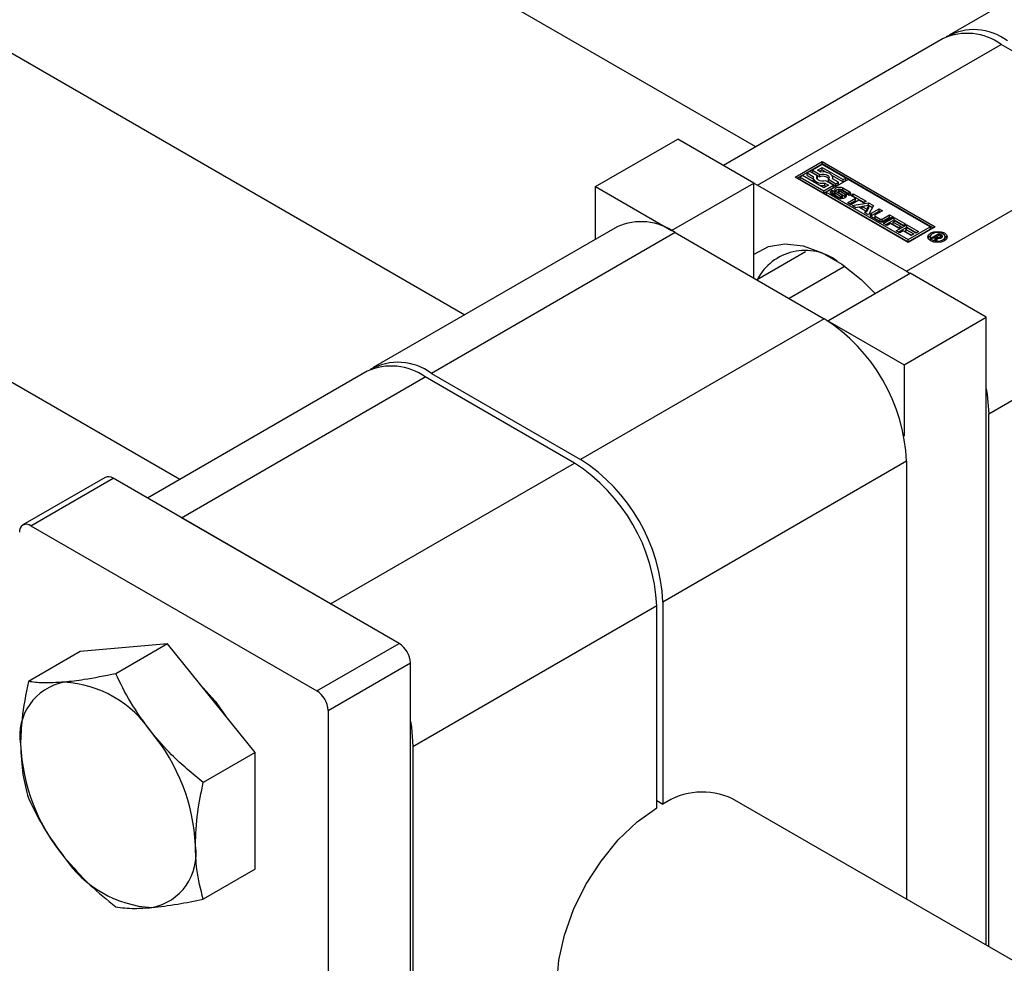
# Paper-space layout 'Sheet1' of a CAD drawing. Header units: millimetres. Extents: x 0 to 23548, y 0 to 16632.
# Tile 28 of 143: x 4083 to 4142, y 4989 to 5046. Entities that reach past the tile are written whole.
import ezdxf

# ---------------------------------------------------------------- set-up
doc = ezdxf.new("R2010")
doc.units = ezdxf.units.MM
doc.linetypes.add('SLD-Sólida', pattern=[0])

psp = doc.layouts.new('Sheet1')

# ---------------------------------------------------------------- linework, layer by layer
at = {"color": 7, "linetype": 'SLD-Sólida', "lineweight": 25, "ltscale": 28}
for p, q in [((4127.289, 5037.921), (3204.313, 5570.743)), ((3195.564, 5555.587), (4109.787, 5027.817)), ((4092.64, 5017.919), (3169.665, 5550.741)), ((4153.596, 5053.108), (4138.932, 5044.643)), ((4138.561, 5044.428), (4125.347, 5036.8)), ((4127.397, 5035.617), (4142.061, 5044.082)), ((4151.032, 5038.903), (4142.061, 5044.082)), ((4117.652, 5035.527), (4122.602, 5038.385)), ((4127.181, 5035.742), (4122.602, 5038.385)), ((4136.369, 5030.438), (4151.032, 5038.903)), ((4129.656, 5036.099), (4131.28, 5037.037)), ((4129.779, 5036.027), (4131.28, 5036.894)), ((4131.28, 5036.86), (4130.698, 5036.524)), ((4131.004, 5036.524), (4131.28, 5036.683)), ((4131.28, 5037.037), (4138.086, 5033.108)), ((4131.28, 5036.894), (4131.28, 5037.037)), ((4137.962, 5033.036), (4131.28, 5036.894)), ((4132.704, 5036.038), (4131.28, 5036.86)), ((4131.28, 5036.683), (4132.55, 5035.949)), ((4131.28, 5036.54), (4131.28, 5036.683)), ((4136.461, 5032.17), (4129.656, 5036.099)), ((4130.115, 5036.187), (4129.962, 5036.099)), ((4129.962, 5036.099), (4131.386, 5035.277)), ((4129.962, 5035.956), (4129.962, 5036.099)), ((4131.386, 5035.454), (4130.115, 5036.187)), ((4130.544, 5036.435), (4130.391, 5036.347)), ((4130.391, 5036.347), (4130.754, 5036.137)), ((4130.391, 5036.204), (4130.391, 5036.347)), ((4130.391, 5036.204), (4130.742, 5036.001)), ((4131.005, 5036.169), (4130.544, 5036.435)), ((4130.698, 5036.524), (4131.158, 5036.258)), ((4130.698, 5036.381), (4130.698, 5036.524)), ((4130.698, 5036.381), (4131.158, 5036.115)), ((4130.742, 5036.068), (4130.742, 5035.925)), ((4130.982, 5035.997), (4131.005, 5036.026)), ((4131.214, 5036.402), (4131.004, 5036.524)), ((4131.005, 5036.026), (4131.005, 5036.169)), ((4131.128, 5036.452), (4131.28, 5036.54)), ((4131.158, 5036.115), (4131.158, 5036.258)), ((4131.28, 5036.54), (4131.546, 5036.386)), ((4131.661, 5035.825), (4131.661, 5035.967)), ((4131.661, 5035.967), (4132.121, 5035.702)), ((4131.884, 5036.191), (4132.55, 5035.807)), ((4132.275, 5035.79), (4131.911, 5036)), ((4131.923, 5035.993), (4131.923, 5036.068)), ((4132.55, 5035.949), (4132.704, 5036.038)), ((4132.704, 5035.895), (4132.704, 5036.038)), ((4117.652, 5035.527), (4122.231, 5032.884)), ((4117.652, 5032.358), (4117.652, 5035.527)), ((4122.231, 5032.884), (4127.181, 5035.742)), ((4127.181, 5030.027), (4127.181, 5035.742)), ((4127.181, 5035.736), (4127.397, 5035.617)), ((4127.397, 5035.617), (4136.369, 5030.438)), ((4129.962, 5035.956), (4131.386, 5035.134)), ((4131.386, 5035.277), (4131.968, 5035.613)), ((4131.661, 5035.613), (4131.386, 5035.454)), ((4131.386, 5035.134), (4131.968, 5035.47)), ((4131.452, 5035.734), (4131.661, 5035.613)), ((4131.452, 5035.591), (4131.452, 5035.734)), ((4131.452, 5035.591), (4131.538, 5035.542)), ((4131.968, 5035.613), (4131.508, 5035.879)), ((4132.857, 5035.949), (4131.539, 5035.189)), ((4131.661, 5035.825), (4132.121, 5035.559)), ((4131.968, 5035.47), (4131.968, 5035.613)), ((4132.121, 5035.702), (4132.275, 5035.79)), ((4132.121, 5035.559), (4132.121, 5035.702)), ((4132.121, 5035.559), (4132.275, 5035.647)), ((4132.275, 5035.647), (4132.275, 5035.79)), ((4132.535, 5035.454), (4132.918, 5035.233)), ((4132.535, 5035.311), (4132.535, 5035.454)), ((4132.55, 5035.807), (4132.55, 5035.949)), ((4132.55, 5035.807), (4132.704, 5035.895)), ((4137.779, 5033.108), (4132.857, 5035.949)), ((4131.386, 5035.134), (4131.386, 5035.277)), ((4131.539, 5035.189), (4131.539, 5035.046)), ((4131.539, 5035.189), (4136.461, 5032.347)), ((4131.539, 5035.046), (4136.461, 5032.204)), ((4132.257, 5034.85), (4131.874, 5035.07)), ((4131.883, 5035.308), (4132.042, 5035.216)), ((4131.883, 5035.165), (4131.883, 5035.308)), ((4131.883, 5035.165), (4132.028, 5035.081)), ((4132.028, 5035.197), (4132.028, 5035.054)), ((4132.029, 5035.048), (4132.029, 5035.191)), ((4132.042, 5035.216), (4132.038, 5035.214)), ((4132.043, 5035.026), (4132.043, 5035.169)), ((4132.068, 5035.151), (4132.396, 5034.962)), ((4132.068, 5035.008), (4132.068, 5035.151)), ((4132.068, 5035.008), (4132.396, 5034.819)), ((4132.483, 5035.009), (4132.133, 5035.221)), ((4132.273, 5035.339), (4132.273, 5035.196)), ((4132.278, 5035.18), (4132.278, 5035.323)), ((4132.294, 5035.162), (4132.294, 5035.305)), ((4132.312, 5035.292), (4132.664, 5035.079)), ((4132.312, 5035.149), (4132.312, 5035.292)), ((4132.312, 5035.149), (4132.664, 5034.936)), ((4132.719, 5035.152), (4132.392, 5035.341)), ((4132.396, 5034.819), (4132.396, 5034.962)), ((4132.441, 5034.802), (4132.441, 5034.943)), ((4132.484, 5034.802), (4132.484, 5034.939)), ((4132.519, 5034.818), (4132.519, 5034.961)), ((4132.535, 5035.311), (4132.918, 5035.09)), ((4132.664, 5034.936), (4132.664, 5035.079)), ((4132.714, 5034.894), (4132.664, 5034.936)), ((4132.907, 5034.995), (4132.748, 5035.087)), ((4132.759, 5035.081), (4132.759, 5035.099)), ((4132.76, 5035.08), (4132.76, 5035.106)), ((4132.805, 5034.557), (4133.289, 5034.837)), ((4132.918, 5035.09), (4132.918, 5035.233)), ((4133.005, 5035), (4133.161, 5035.091)), ((4133.289, 5034.837), (4133.005, 5035)), ((4133.129, 5034.929), (4133.161, 5034.948)), ((4133.161, 5035.091), (4133.938, 5034.642)), ((4133.161, 5034.948), (4133.161, 5035.091)), ((4133.161, 5034.948), (4133.814, 5034.571)), ((4133.289, 5034.694), (4133.289, 5034.837)), ((4133.014, 5034.437), (4132.805, 5034.557)), ((4132.929, 5034.486), (4133.289, 5034.694)), ((4133.498, 5034.716), (4133.014, 5034.437)), ((4133.099, 5034.387), (4134.08, 5034.56)), ((4133.323, 5034.258), (4133.099, 5034.387)), ((4133.289, 5034.278), (4134.08, 5034.417)), ((4133.487, 5034.287), (4133.323, 5034.258)), ((4133.909, 5034.044), (4133.487, 5034.287)), ((4133.782, 5034.552), (4133.498, 5034.716)), ((4134.091, 5034.392), (4133.7, 5034.325)), ((4133.7, 5034.182), (4133.7, 5034.325)), ((4133.7, 5034.325), (4133.975, 5034.166)), ((4133.7, 5034.182), (4133.975, 5034.024)), ((4133.938, 5034.642), (4133.782, 5034.552)), ((4133.975, 5034.166), (4134.091, 5034.392)), ((4133.975, 5034.024), (4134.091, 5034.25)), ((4134.08, 5034.56), (4134.382, 5034.386)), ((4134.08, 5034.417), (4134.08, 5034.56)), ((4134.08, 5034.417), (4134.324, 5034.276)), ((4134.382, 5034.386), (4134.083, 5033.82)), ((4134.091, 5034.25), (4134.091, 5034.392)), ((4134.25, 5033.928), (4134.712, 5034.195)), ((4134.712, 5034.195), (4134.921, 5034.074)), ((4134.712, 5034.052), (4134.712, 5034.195)), ((4133.859, 5033.949), (4133.909, 5034.044)), ((4134.083, 5033.82), (4133.859, 5033.949)), ((4133.909, 5033.92), (4133.909, 5034.044)), ((4133.975, 5034.024), (4133.975, 5034.166)), ((4134.25, 5033.785), (4134.712, 5034.052)), ((4134.25, 5033.785), (4134.25, 5033.928)), ((4134.694, 5033.444), (4134.25, 5033.7)), ((4134.456, 5033.784), (4134.456, 5033.641)), ((4134.921, 5034.074), (4134.482, 5033.821)), ((4134.482, 5033.748), (4134.777, 5033.578)), ((4134.482, 5033.605), (4134.482, 5033.748)), ((4134.482, 5033.605), (4134.777, 5033.435)), ((4134.712, 5034.052), (4134.798, 5034.003)), ((4134.904, 5033.578), (4135.343, 5033.831)), ((4134.904, 5033.435), (4135.343, 5033.688)), ((4134.985, 5033.299), (4135.625, 5033.668)), ((4135.552, 5033.71), (4135.09, 5033.444)), ((4135.343, 5033.831), (4135.552, 5033.71)), ((4135.343, 5033.688), (4135.343, 5033.831)), ((4135.343, 5033.688), (4135.428, 5033.639)), ((4135.625, 5033.668), (4136.325, 5033.264)), ((4135.625, 5033.525), (4135.625, 5033.668)), ((4118.948, 5033.106), (4104.284, 5024.641)), ((4134.777, 5033.435), (4134.777, 5033.578)), ((4134.904, 5033.435), (4134.904, 5033.578)), ((4135.192, 5033.179), (4134.985, 5033.299)), ((4135.109, 5033.227), (4135.625, 5033.525)), ((4135.41, 5033.305), (4135.192, 5033.179)), ((4135.879, 5033.034), (4135.41, 5033.305)), ((4135.676, 5033.458), (4135.567, 5033.395)), ((4135.567, 5033.395), (4136.036, 5033.125)), ((4135.567, 5033.252), (4135.567, 5033.395)), ((4135.567, 5033.252), (4135.912, 5033.053)), ((4135.625, 5033.525), (4136.201, 5033.193)), ((4136.169, 5033.174), (4135.676, 5033.458)), ((4135.746, 5032.859), (4136.386, 5033.229)), ((4135.87, 5032.788), (4136.386, 5033.086)), ((4136.036, 5033.125), (4135.879, 5033.034)), ((4136.325, 5033.264), (4136.169, 5033.174)), ((4136.437, 5033.019), (4136.328, 5032.956)), ((4136.386, 5033.229), (4137.086, 5032.825)), ((4136.386, 5033.086), (4136.386, 5033.229)), ((4136.386, 5033.086), (4136.962, 5032.753)), ((4136.93, 5032.735), (4136.437, 5033.019)), ((4138.086, 5033.108), (4136.461, 5032.17)), ((4136.461, 5032.347), (4137.779, 5033.108)), ((4137.779, 5033.108), (4137.779, 5032.965)), ((4122.447, 5032.759), (4107.784, 5024.294)), ((4122.231, 5032.884), (4122.231, 5032.879)), ((4122.447, 5032.759), (4131.419, 5027.58)), ((4135.953, 5032.74), (4135.746, 5032.859)), ((4136.171, 5032.866), (4135.953, 5032.74)), ((4136.64, 5032.595), (4136.171, 5032.866)), ((4136.328, 5032.956), (4136.797, 5032.685)), ((4136.328, 5032.813), (4136.328, 5032.956)), ((4136.328, 5032.813), (4136.673, 5032.614)), ((4136.461, 5032.204), (4137.779, 5032.965)), ((4136.797, 5032.685), (4136.64, 5032.595)), ((4137.086, 5032.825), (4136.93, 5032.735)), ((4137.783, 5032.502), (4137.783, 5032.36)), ((4137.872, 5032.447), (4138.315, 5032.703)), ((4137.959, 5032.397), (4137.872, 5032.447)), ((4138.165, 5032.516), (4137.959, 5032.397)), ((4138.075, 5032.33), (4138.165, 5032.516)), ((4138.165, 5032.373), (4138.165, 5032.516)), ((4138.165, 5032.473), (4138.185, 5032.485)), ((4138.237, 5032.434), (4138.176, 5032.271)), ((4138.33, 5032.611), (4138.185, 5032.527)), ((4138.185, 5032.527), (4138.205, 5032.516)), ((4138.185, 5032.384), (4138.185, 5032.527)), ((4138.205, 5032.373), (4138.205, 5032.516)), ((4138.307, 5032.417), (4138.307, 5032.482)), ((4138.315, 5032.703), (4138.461, 5032.619)), ((4138.315, 5032.603), (4138.315, 5032.703)), ((4138.362, 5032.593), (4138.33, 5032.611)), ((4138.373, 5032.586), (4138.362, 5032.593)), ((4138.383, 5032.579), (4138.373, 5032.586)), ((4138.378, 5032.418), (4138.378, 5032.495)), ((4138.406, 5032.423), (4138.406, 5032.514)), ((4138.417, 5032.426), (4138.417, 5032.536)), ((4138.417, 5032.501), (4138.461, 5032.476)), ((4138.461, 5032.476), (4138.461, 5032.619)), ((4138.512, 5032.477), (4138.512, 5032.579)), ((4138.679, 5032.36), (4138.679, 5032.502)), ((4136.461, 5032.204), (4136.461, 5032.347)), ((4137.783, 5032.36), (4137.808, 5032.274)), ((4138.176, 5032.271), (4138.075, 5032.33)), ((4138.129, 5032.299), (4138.165, 5032.373)), ((4138.185, 5032.384), (4138.205, 5032.373)), ((4138.205, 5032.373), (4138.213, 5032.368)), ((4138.654, 5032.274), (4138.679, 5032.36)), ((4127.348, 5029.93), (4130.295, 5031.631)), ((4132.663, 5030.734), (4129.309, 5028.798)), ((4131.635, 5027.455), (4136.585, 5030.313)), ((4136.369, 5030.438), (4136.581, 5030.31)), ((4141.164, 5027.669), (4136.585, 5030.313)), ((4141.318, 5021.864), (4155.982, 5030.33)), ((4136.214, 5024.812), (4141.164, 5027.669)), ((4141.164, 4989.907), (4141.164, 5027.669)), ((4131.419, 5027.58), (4116.755, 5019.115)), ((4131.635, 5027.455), (4131.635, 5027.45)), ((4131.635, 5027.455), (4136.214, 5024.812)), ((4136.214, 5024.812), (4136.214, 5020.514)), ((4103.913, 5024.426), (4090.699, 5016.798)), ((4107.784, 5024.294), (4116.755, 5019.115)), ((4092.749, 5015.615), (4107.413, 5024.08)), ((4116.384, 5018.901), (4107.413, 5024.08)), ((4141.318, 4989.818), (4141.318, 5021.864)), ((4101.72, 5010.436), (4116.384, 5018.901)), ((4136.369, 5019.007), (4121.705, 5010.542)), ((4136.369, 5019.007), (4136.369, 4992.675)), ((4088.153, 5018.038), (4083.204, 5015.18)), ((4083.685, 5015.132), (4088.635, 5017.99)), ((4105.835, 5008.06), (4088.635, 5017.99)), ((4101.72, 5010.436), (4092.749, 5015.615)), ((4083.685, 5015.132), (4100.885, 5005.203)), ((4121.705, 5010.542), (4121.705, 4998.393)), ((4106.67, 5001.862), (4121.334, 5010.328)), ((4121.334, 4998.178), (4121.334, 5010.328)), ((4086.655, 5007.565), (4083.536, 5005.764)), ((4091.914, 5008.035), (4086.655, 5007.565)), ((4091.914, 5008.035), (4088.795, 5006.235)), ((4097.173, 5001.493), (4091.914, 5008.035)), ((4100.885, 5005.203), (4105.835, 5008.06)), ((4101.566, 5004.024), (4106.515, 5006.882)), ((4106.515, 4958.44), (4106.515, 5006.882)), ((4101.566, 5004.024), (4101.566, 4955.583)), ((4106.67, 5001.862), (4106.67, 4963.281)), ((4097.173, 5001.493), (4094.054, 4999.692)), ((4097.173, 4994.48), (4097.173, 5001.493)), ((5076.712, 4449.826), (4125.894, 4998.722)), ((4121.334, 4998.607), (4121.705, 4998.393)), ((4097.173, 4994.48), (4094.054, 4992.68))]:
    psp.add_line(p, q, dxfattribs=at)
at = {"color": 7, "linetype": 'SLD-Sólida', "lineweight": 25, "ltscale": 28, "flags": 128}
for points in [[(4130.754, 5036.137), (4130.743, 5036.053), (4130.767, 5035.97), (4130.826, 5035.894), (4130.915, 5035.827), (4131.03, 5035.776), (4131.163, 5035.742), (4131.307, 5035.728), (4131.452, 5035.734)], [(4131.508, 5035.879), (4131.396, 5035.857), (4131.278, 5035.856), (4131.166, 5035.877), (4131.07, 5035.917), (4131.001, 5035.972), (4130.965, 5036.037), (4130.966, 5036.105), (4131.005, 5036.169)], [(4131.158, 5036.258), (4131.27, 5036.28), (4131.388, 5036.281), (4131.5, 5036.26), (4131.596, 5036.22), (4131.665, 5036.165), (4131.701, 5036.1), (4131.699, 5036.032), (4131.661, 5035.967)], [(4131.911, 5036), (4131.923, 5036.084), (4131.899, 5036.166), (4131.84, 5036.243), (4131.75, 5036.309), (4131.636, 5036.361), (4131.503, 5036.395), (4131.359, 5036.409), (4131.214, 5036.402)], [(4132.133, 5035.221), (4132.071, 5035.274), (4132.049, 5035.337), (4132.071, 5035.4), (4132.132, 5035.453), (4132.224, 5035.489), (4132.333, 5035.502), (4132.442, 5035.489), (4132.535, 5035.454)], [(4131.874, 5035.07), (4131.838, 5035.096), (4131.811, 5035.125), (4131.795, 5035.157), (4131.791, 5035.19), (4131.798, 5035.223), (4131.816, 5035.254), (4131.845, 5035.283), (4131.883, 5035.308)], [(4131.883, 5035.165), (4131.845, 5035.14), (4131.819, 5035.115)], [(4132.664, 5035.079), (4132.723, 5035.025), (4132.742, 5034.963), (4132.719, 5034.901), (4132.657, 5034.848), (4132.564, 5034.813), (4132.456, 5034.801), (4132.348, 5034.814), (4132.257, 5034.85)], [(4132.535, 5035.311), (4132.442, 5035.346), (4132.35, 5035.359)], [(4132.484, 5034.939), (4132.491, 5034.94), (4132.498, 5034.941), (4132.504, 5034.944), (4132.509, 5034.947), (4132.514, 5034.95), (4132.516, 5034.954), (4132.518, 5034.958), (4132.519, 5034.962)], [(4132.918, 5035.233), (4132.954, 5035.207), (4132.981, 5035.177), (4132.996, 5035.146), (4133.001, 5035.112), (4132.994, 5035.079), (4132.975, 5035.048), (4132.946, 5035.019), (4132.907, 5034.995)], [(4132.973, 5035.045), (4132.954, 5035.064), (4132.918, 5035.09)], [(4134.25, 5033.785), (4134.216, 5033.761), (4134.197, 5033.743)], [(4137.821, 5032.739), (4138.009, 5032.812), (4138.231, 5032.837), (4138.453, 5032.812), (4138.641, 5032.739), (4138.766, 5032.63), (4138.81, 5032.502), (4138.766, 5032.374), (4138.641, 5032.266), (4138.453, 5032.193), (4138.231, 5032.168), (4138.009, 5032.193), (4137.821, 5032.266), (4137.695, 5032.374), (4137.651, 5032.502), (4137.695, 5032.63), (4137.821, 5032.739)], [(4137.665, 5032.431), (4137.695, 5032.488), (4137.808, 5032.588)], [(4137.914, 5032.685), (4137.817, 5032.601), (4137.783, 5032.502), (4137.817, 5032.403), (4137.914, 5032.319), (4138.059, 5032.263), (4138.231, 5032.244), (4138.402, 5032.263), (4138.548, 5032.319), (4138.645, 5032.403), (4138.679, 5032.502), (4138.645, 5032.601), (4138.548, 5032.685), (4138.402, 5032.742), (4138.231, 5032.761), (4138.059, 5032.742), (4137.914, 5032.685)], [(4138.654, 5032.588), (4138.766, 5032.488), (4138.797, 5032.431)], [(4127.181, 5031.454), (4127.207, 5031.474), (4128.058, 5031.92), (4129.048, 5032.083), (4130.14, 5031.958), (4131.295, 5031.548), (4132.471, 5030.869), (4133.626, 5029.945), (4134.471, 5029.092)], [(4141.164, 5023.371), (4141.223, 5023.034), (4141.318, 5021.864)], [(4093.854, 5005.602), (4094.773, 5004.576), (4095.39, 5003.711)], [(4106.515, 5003.369), (4106.575, 5003.032), (4106.67, 5001.862)], [(4117.145, 4983.566), (4117.079, 4983.605), (4116.337, 4984.25), (4115.786, 4985.149), (4115.447, 4986.271), (4115.332, 4987.572), (4115.447, 4989.006), (4115.786, 4990.518), (4116.337, 4992.054), (4117.079, 4993.556), (4117.986, 4994.969), (4119.024, 4996.241), (4120.153, 4997.324), (4121.334, 4998.178)]]:
    psp.add_lwpolyline(points, dxfattribs=at)
at = {"color": 7, "linetype": 'SLD-Sólida', "lineweight": 25, "ltscale": 784}
for centre, radius, start, end in [((4140.415, 5041.589), 3.376, 53.3054, 119.51564), ((4140.01, 5041.22), 3.521, 54.38242, 114.30712), ((4131.336, 5035.679), 0.471, 42.49117, 112.19889), ((4130.962, 5035.929), 0.22, 180.83982, 214.93757), ((4131.333, 5036.578), 0.994, 257.64114, 276.85822), ((4132.048, 5035.197), 0.0206, 154.98634, 198.51245), ((4132.048, 5035.054), 0.0206, 180.1049, 198.60246), ((4132.08, 5035.209), 0.0548, 200.07496, 227.5276), ((4132.08, 5035.066), 0.0548, 200.07496, 227.5276), ((4132.05, 5035.194), 0.024, 120.08132, 149.71125), ((4132.133, 5035.264), 0.131, 226.77381, 240.43375), ((4132.133, 5035.121), 0.131, 226.77381, 240.43375), ((4132.301, 5035.037), 0.32, 93.23012, 134.20527), ((4132.293, 5035.339), 0.0207, 112.97768, 170.19358), ((4132.302, 5035.339), 0.0293, 174.56339, 213.90864), ((4132.303, 5035.197), 0.0302, 180.89109, 213.51925), ((4132.346, 5035.367), 0.0814, 213.22777, 230.37442), ((4132.346, 5035.225), 0.0814, 213.22777, 230.37442), ((4132.312, 5035.306), 0.0587, 84.24472, 117.37594), ((4132.392, 5035.426), 0.156, 230.91521, 238.94805), ((4132.392, 5035.283), 0.156, 230.91521, 238.94805), ((4132.309, 5035.21), 0.154, 71.43443, 86.73325), ((4132.304, 5035.188), 0.177, 60.3702, 72.23925), ((4132.487, 5035.124), 0.186, 240.6051, 255.82528), ((4132.486, 5034.978), 0.183, 240.54663, 254.08346), ((4132.476, 5035.073), 0.134, 255.0371, 273.49041), ((4132.424, 5034.917), 0.109, 37.06088, 57.0978), ((4132.501, 5034.82), 0.018, 301.1273, 356.04803), ((4132.48, 5034.96), 0.0381, 3.49244, 36.98669), ((4132.653, 5035.035), 0.134, 48.72837, 60.31762), ((4132.702, 5035.089), 0.0619, 28.70735, 50.45043), ((4132.738, 5035.107), 0.0225, 296.84335, 338.17765), ((4132.737, 5035.106), 0.0227, 341.15652, 33.60653), ((4134.294, 5033.814), 0.122, 110.78342, 249.21658), ((4134.501, 5033.646), 0.0451, 185.6948, 245.62534), ((4134.496, 5033.784), 0.0392, 110.78342, 249.21658), ((4120.397, 5029.897), 3.521, 54.38242, 114.30712), ((4134.892, 5033.826), 0.43, 242.60967, 297.39033), ((4134.84, 5033.7), 0.138, 242.60967, 297.39033), ((4134.84, 5033.557), 0.138, 242.60967, 297.39033), ((4138.337, 5032.743), 0.263, 239.82645, 263.3108), ((4138.339, 5032.71), 0.295, 249.8468, 279.35735), ((4138.318, 5032.618), 0.137, 265.25022, 296.1848), ((4138.326, 5032.602), 0.119, 295.91093, 312.09439), ((4138.324, 5032.488), 0.108, 34.53935, 56.82631), ((4138.352, 5032.66), 0.243, 278.25462, 299.49787), ((4138.39, 5032.536), 0.0273, 306.48153, 29.89514), ((4138.346, 5032.42), 0.23, 43.96599, 60.03699), ((4138.33, 5032.253), 0.258, 52.4142, 59.58167), ((4138.437, 5032.541), 0.0982, 290.5233, 349.60643), ((4138.46, 5032.527), 0.0736, 357.03373, 45.54787), ((4130.266, 5028.432), 3.254, 53.49916, 152.11897), ((4125.622, 5018.518), 10.758, 2.60548, 57.39452), ((4105.362, 5021.218), 3.521, 54.38242, 114.30712), ((4105.767, 5021.587), 3.376, 53.3054, 119.51564), ((4110.587, 5009.838), 10.758, 2.60548, 57.39452), ((4110.959, 5010.053), 10.758, 2.60548, 57.39452), ((4088.353, 5017.596), 0.484, 54.38242, 114.30712), ((4083.419, 5014.807), 0.42, 50.79671, 189.21404), ((4105.038, 5006.814), 1.479, 2.60548, 57.39452), ((4086.294, 5002.513), 3.271, 100.54678, 189.25188), ((4085.29, 4998.952), 6.789, 33.43491, 86.57046), ((4100.088, 5003.957), 1.479, 2.60548, 57.39452), ((4082.181, 4995.389), 11.416, 2.63929, 39.77207), ((4094.47, 5002.513), 11.416, 182.63929, 219.77207), ((4124.092, 4994.835), 4.284, 65.12543, 123.86299), ((4090.356, 4995.389), 3.271, 280.54678, 9.25188), ((4091.361, 4998.95), 6.789, 213.43491, 266.57046)]:
    psp.add_arc(centre, radius, start, end, dxfattribs=at)
at = {"color": 7, "linetype": 'SLD-Sólida', "lineweight": 25, "ltscale": 28}
for points, knots in [([(4083.536, 5005.764), (4083.384, 5005.007), (4083.124, 5003.704), (4083.083, 5002.493), (4083.066, 5001.987)], [0, 0, 0, 0, 0.581944, 1, 1, 1, 1]), ([(4085.696, 5005.728), (4085.246, 5005.702), (4084.407, 5005.652), (4083.812, 5005.729), (4083.536, 5005.764)], [0, 0, 0, 0, 0.53526, 1, 1, 1, 1]), ([(4088.795, 5006.235), (4088.141, 5006.102), (4087.016, 5005.874), (4086.085, 5005.771), (4085.696, 5005.728)], [0, 0, 0, 0, 0.581944, 1, 1, 1, 1]), ([(4090.955, 5002.692), (4090.505, 5003.302), (4089.666, 5004.44), (4089.071, 5005.665), (4088.795, 5006.235)], [0, 0, 0, 0, 0.53526, 1, 1, 1, 1]), ([(4094.054, 4999.692), (4093.4, 5000.23), (4092.275, 5001.154), (4091.344, 5002.239), (4090.955, 5002.692)], [0, 0, 0, 0, 0.581944, 1, 1, 1, 1]), ([(4083.066, 5001.987), (4083.094, 5001.367), (4083.146, 5000.209), (4083.412, 4999.214), (4083.536, 4998.752)], [0, 0, 0, 0, 0.53526, 1, 1, 1, 1]), ([(4093.584, 4995.915), (4093.612, 4996.567), (4093.664, 4997.785), (4093.93, 4999.087), (4094.054, 4999.692)], [0, 0, 0, 0, 0.53526, 1, 1, 1, 1]), ([(4083.536, 4998.752), (4083.887, 4998.039), (4084.49, 4996.814), (4085.34, 4995.683), (4085.696, 4995.209)], [0, 0, 0, 0, 0.581944, 1, 1, 1, 1]), ([(4094.054, 4992.68), (4093.902, 4993.262), (4093.642, 4994.264), (4093.601, 4995.428), (4093.584, 4995.915)], [0, 0, 0, 0, 0.581944, 1, 1, 1, 1]), ([(4085.696, 4995.209), (4086.2, 4994.632), (4087.143, 4993.554), (4088.271, 4992.636), (4088.795, 4992.209)], [0, 0, 0, 0, 0.53526, 1, 1, 1, 1]), ([(4088.795, 4992.209), (4089.146, 4992.167), (4089.749, 4992.094), (4090.599, 4992.15), (4090.955, 4992.173)], [0, 0, 0, 0, 0.581944, 1, 1, 1, 1]), ([(4090.955, 4992.173), (4091.459, 4992.232), (4092.402, 4992.342), (4093.53, 4992.572), (4094.054, 4992.68)], [0, 0, 0, 0, 0.53526, 1, 1, 1, 1])]:
    psp.add_open_spline(points, degree=3, knots=knots, dxfattribs=at)

doc.saveas('drawing.dxf')
